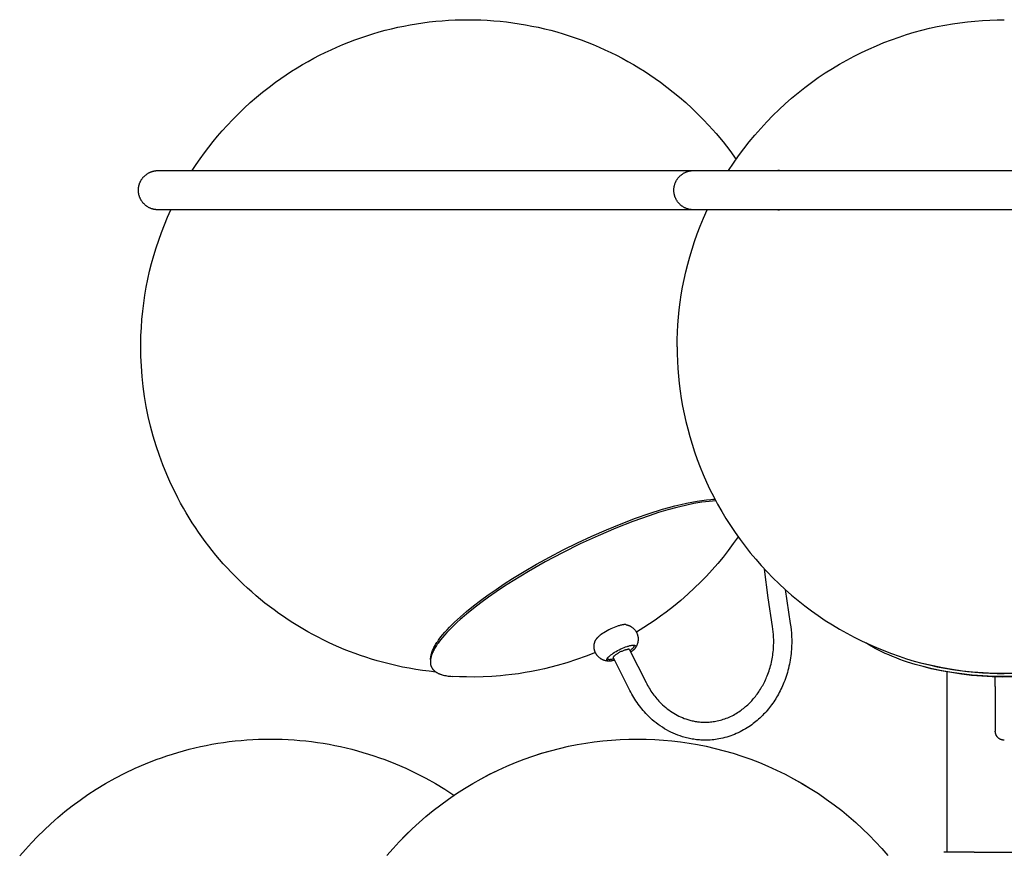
# Model space of a CAD drawing. Header units: millimetres. Extents: x -325 to 325, y -993 to 295.
# Tile 3 of 10: x -301 to 0, y -741 to -486. Entities that reach past the tile are written whole.
import ezdxf

# ---------------------------------------------------------------- set-up
doc = ezdxf.new("R2010")
doc.units = ezdxf.units.MM
doc.layers.add('Make2D$Visible$Curves', color=7, linetype='Continuous', true_color=0x000000)

msp = doc.modelspace()

# ---------------------------------------------------------------- linework, layer by layer
at = {"layer": 'Make2D$Visible$Curves', "color": 18, "lineweight": -3, "true_color": 0x000000}
for points in [[(-248.2, -532.29), (-247.01, -530.47), (-245.77, -528.67), (-244.5, -526.9), (-243.18, -525.15), (-241.83, -523.44), (-240.45, -521.75), (-239.02, -520.09), (-237.56, -518.47), (-235.85, -516.66), (-234.11, -514.9), (-232.32, -513.18), (-230.49, -511.5), (-228.61, -509.87), (-226.7, -508.29), (-224.75, -506.76), (-222.76, -505.27), (-221.14, -504.12), (-219.51, -503.01), (-217.86, -501.93), (-216.19, -500.88), (-214.5, -499.87), (-212.79, -498.89), (-211.06, -497.95), (-209.32, -497.04), (-207.56, -496.16), (-205.79, -495.32), (-204, -494.52), (-202.2, -493.75), (-200.38, -493.02), (-198.55, -492.33), (-196.71, -491.67), (-194.86, -491.05), (-192.99, -490.46), (-191.11, -489.91), (-189.22, -489.39), (-187.32, -488.92), (-185.41, -488.48), (-183.5, -488.08), (-181.57, -487.71), (-179.64, -487.39), (-177.69, -487.1), (-175.75, -486.85), (-173.79, -486.63), (-171.83, -486.46), (-169.86, -486.32), (-167.89, -486.22), (-165.92, -486.17), (-163.94, -486.15), (-161.96, -486.17), (-159.99, -486.22), (-158.02, -486.32), (-156.05, -486.46), (-154.09, -486.63), (-152.13, -486.85), (-150.19, -487.1), (-148.24, -487.39), (-146.31, -487.71), (-144.38, -488.08), (-142.47, -488.48), (-140.56, -488.92), (-138.66, -489.39), (-136.77, -489.91), (-134.89, -490.46), (-133.02, -491.05), (-131.17, -491.67), (-129.33, -492.33), (-127.5, -493.02), (-125.68, -493.75), (-123.88, -494.52), (-122.09, -495.32), (-120.32, -496.16), (-118.56, -497.04), (-116.82, -497.95), (-115.09, -498.89), (-113.38, -499.87), (-111.69, -500.88), (-110.02, -501.93), (-108.37, -503.01), (-106.74, -504.12), (-105.12, -505.27), (-103.13, -506.76), (-101.18, -508.29), (-99.27, -509.87), (-97.39, -511.5), (-95.56, -513.18), (-93.77, -514.9), (-92.03, -516.66), (-90.32, -518.47), (-88.1, -520.96), (-85.97, -523.53), (-83.93, -526.17), (-81.97, -528.87)], [(-84.26, -532.29), (-82.78, -530.04), (-81.24, -527.83), (-79.63, -525.66), (-77.96, -523.52), (-76.24, -521.43), (-74.45, -519.38), (-72.61, -517.38), (-70.71, -515.44), (-68.86, -513.63), (-66.96, -511.87), (-65.01, -510.16), (-63.03, -508.51), (-61.01, -506.91), (-58.95, -505.37), (-56.85, -503.88), (-54.72, -502.45), (-52.56, -501.07), (-50.38, -499.76), (-48.16, -498.51), (-45.93, -497.32), (-43.67, -496.19), (-41.4, -495.12), (-39.11, -494.11), (-36.81, -493.17), (-34.5, -492.28), (-32.18, -491.46), (-29.85, -490.7), (-27.52, -490.01), (-25.18, -489.37), (-22.85, -488.79), (-20.52, -488.27), (-18.2, -487.82), (-15.88, -487.41), (-13.57, -487.07), (-11.27, -486.78), (-8.99, -486.55), (-6.71, -486.37), (-4.46, -486.25), (-2.22, -486.17), (0, -486.15)], [(-264.67, -538.29), (-264.67, -538.16), (-264.67, -538.03), (-264.66, -537.9), (-264.65, -537.77), (-264.64, -537.64), (-264.62, -537.51), (-264.6, -537.38), (-264.58, -537.24), (-264.56, -537.11), (-264.53, -536.98), (-264.5, -536.84), (-264.46, -536.71), (-264.42, -536.57), (-264.38, -536.44), (-264.34, -536.31), (-264.29, -536.17), (-264.24, -536.04), (-264.18, -535.91), (-264.12, -535.78), (-264.06, -535.65), (-264, -535.52), (-263.93, -535.39), (-263.86, -535.27), (-263.78, -535.14), (-263.7, -535.02), (-263.62, -534.9), (-263.54, -534.78), (-263.45, -534.66), (-263.36, -534.54), (-263.27, -534.43), (-263.17, -534.32), (-263.07, -534.21), (-262.96, -534.09), (-262.84, -533.98), (-262.72, -533.86), (-262.6, -533.75), (-262.48, -533.65), (-262.35, -533.55), (-262.22, -533.45), (-262.09, -533.36), (-261.95, -533.27), (-261.82, -533.18), (-261.68, -533.1), (-261.54, -533.02), (-261.4, -532.95), (-261.26, -532.88), (-261.11, -532.81), (-260.97, -532.75), (-260.83, -532.69), (-260.68, -532.64), (-260.53, -532.59), (-260.39, -532.54), (-260.24, -532.5), (-260.1, -532.46), (-259.95, -532.43), (-259.81, -532.4), (-259.66, -532.37), (-259.52, -532.35), (-259.38, -532.33), (-259.23, -532.32), (-259.09, -532.31), (-258.95, -532.3), (-258.81, -532.29), (-258.67, -532.29)], [(-258.67, -532.29), (-211.17, -532.29), (-160.02, -532.29), (-116.17, -532.29)], [(-116.17, -532.29), (-95, -532.29)], [(-101, -538.29), (-101, -538.16), (-101, -538.03), (-100.99, -537.9), (-100.98, -537.77), (-100.97, -537.64), (-100.95, -537.51), (-100.93, -537.38), (-100.91, -537.24), (-100.89, -537.11), (-100.86, -536.98), (-100.82, -536.84), (-100.79, -536.71), (-100.75, -536.57), (-100.71, -536.44), (-100.66, -536.31), (-100.62, -536.17), (-100.56, -536.04), (-100.51, -535.91), (-100.45, -535.78), (-100.39, -535.65), (-100.32, -535.52), (-100.26, -535.39), (-100.18, -535.27), (-100.11, -535.14), (-100.03, -535.02), (-99.95, -534.9), (-99.86, -534.78), (-99.78, -534.66), (-99.69, -534.54), (-99.59, -534.43), (-99.5, -534.32), (-99.4, -534.21), (-99.29, -534.09), (-99.17, -533.98), (-99.05, -533.86), (-98.93, -533.75), (-98.8, -533.65), (-98.68, -533.55), (-98.55, -533.45), (-98.41, -533.36), (-98.28, -533.27), (-98.14, -533.18), (-98.01, -533.1), (-97.87, -533.02), (-97.73, -532.95), (-97.58, -532.88), (-97.44, -532.81), (-97.3, -532.75), (-97.15, -532.69), (-97.01, -532.64), (-96.86, -532.59), (-96.72, -532.54), (-96.57, -532.5), (-96.43, -532.46), (-96.28, -532.43), (-96.14, -532.4), (-95.99, -532.37), (-95.85, -532.35), (-95.7, -532.33), (-95.56, -532.32), (-95.42, -532.31), (-95.28, -532.3), (-95.14, -532.29), (-95, -532.29)], [(-95, -532.29), (-47.5, -532.29), (3.65, -532.29), (47.5, -532.29), (53.42, -532.29), (95, -532.29)], [(-69.94, -532.29), (-69.79, -532.29), (-69.64, -532.3), (-69.49, -532.31), (-69.27, -532.32)], [(-68.68, -532.29), (-68.83, -532.29), (-68.97, -532.3), (-69.12, -532.31), (-69.27, -532.32)], [(-258.67, -544.29), (-258.81, -544.29), (-258.95, -544.29), (-259.09, -544.28), (-259.23, -544.27), (-259.38, -544.25), (-259.52, -544.23), (-259.66, -544.21), (-259.81, -544.18), (-259.95, -544.16), (-260.1, -544.12), (-260.24, -544.08), (-260.39, -544.04), (-260.53, -544), (-260.68, -543.95), (-260.83, -543.89), (-260.97, -543.84), (-261.11, -543.77), (-261.26, -543.71), (-261.4, -543.64), (-261.54, -543.56), (-261.68, -543.49), (-261.82, -543.4), (-261.95, -543.32), (-262.09, -543.23), (-262.22, -543.13), (-262.35, -543.04), (-262.48, -542.94), (-262.6, -542.83), (-262.72, -542.72), (-262.84, -542.61), (-262.96, -542.49), (-263.07, -542.38), (-263.17, -542.27), (-263.27, -542.16), (-263.36, -542.04), (-263.45, -541.93), (-263.54, -541.81), (-263.62, -541.69), (-263.7, -541.57), (-263.78, -541.44), (-263.86, -541.32), (-263.93, -541.19), (-264, -541.07), (-264.06, -540.94), (-264.12, -540.81), (-264.18, -540.68), (-264.24, -540.54), (-264.29, -540.41), (-264.34, -540.28), (-264.38, -540.15), (-264.42, -540.01), (-264.46, -539.88), (-264.5, -539.74), (-264.53, -539.61), (-264.56, -539.48), (-264.58, -539.34), (-264.6, -539.21), (-264.62, -539.08), (-264.64, -538.94), (-264.65, -538.81), (-264.66, -538.68), (-264.67, -538.55), (-264.67, -538.42), (-264.67, -538.29)], [(-95, -544.29), (-95.14, -544.29), (-95.28, -544.29), (-95.42, -544.28), (-95.56, -544.27), (-95.7, -544.25), (-95.85, -544.23), (-95.99, -544.21), (-96.14, -544.18), (-96.28, -544.15), (-96.43, -544.12), (-96.57, -544.08), (-96.72, -544.04), (-96.86, -544), (-97.01, -543.95), (-97.15, -543.89), (-97.3, -543.84), (-97.44, -543.77), (-97.59, -543.71), (-97.73, -543.64), (-97.87, -543.56), (-98.01, -543.49), (-98.14, -543.4), (-98.28, -543.32), (-98.42, -543.23), (-98.55, -543.13), (-98.68, -543.04), (-98.8, -542.94), (-98.93, -542.83), (-99.05, -542.72), (-99.17, -542.61), (-99.29, -542.49), (-99.4, -542.38), (-99.5, -542.27), (-99.59, -542.16), (-99.69, -542.04), (-99.78, -541.93), (-99.87, -541.81), (-99.95, -541.69), (-100.03, -541.57), (-100.11, -541.44), (-100.18, -541.32), (-100.26, -541.19), (-100.32, -541.07), (-100.39, -540.94), (-100.45, -540.81), (-100.51, -540.68), (-100.56, -540.54), (-100.62, -540.41), (-100.66, -540.28), (-100.71, -540.15), (-100.75, -540.01), (-100.79, -539.88), (-100.82, -539.74), (-100.86, -539.61), (-100.89, -539.48), (-100.91, -539.34), (-100.93, -539.21), (-100.95, -539.08), (-100.97, -538.94), (-100.98, -538.81), (-100.99, -538.68), (-101, -538.55), (-101, -538.42), (-101, -538.29)], [(-253.38, -630.87), (-254.73, -628.06), (-256, -625.21), (-257.17, -622.33), (-258.24, -619.41), (-259.23, -616.47), (-260.13, -613.5), (-260.93, -610.51), (-261.64, -607.49), (-262.25, -604.46), (-262.77, -601.4), (-263.19, -598.33), (-263.53, -595.25), (-263.76, -592.15), (-263.9, -589.04), (-263.94, -585.93), (-263.88, -582.81), (-263.77, -580.32), (-263.59, -577.83), (-263.35, -575.34), (-263.05, -572.87), (-262.69, -570.41), (-262.27, -567.95), (-261.79, -565.51), (-261.24, -563.09), (-260.64, -560.67), (-259.98, -558.28), (-259.26, -555.9), (-258.47, -553.54), (-257.63, -551.19), (-256.73, -548.87), (-255.78, -546.57), (-254.76, -544.29)], [(-116.17, -544.29), (-258.67, -544.29), (-258.67, -544.29), (-258.67, -544.29), (-258.67, -544.29)], [(-95, -544.29), (-116.17, -544.29)], [(-100, -586.15), (-99.98, -583.93), (-99.9, -581.69), (-99.77, -579.43), (-99.6, -577.16), (-99.36, -574.87), (-99.08, -572.58), (-98.73, -570.27), (-98.33, -567.95), (-97.87, -565.63), (-97.35, -563.3), (-96.78, -560.96), (-96.14, -558.63), (-95.44, -556.3), (-94.68, -553.97), (-93.86, -551.65), (-92.98, -549.34), (-91.94, -546.81), (-90.82, -544.29)], [(95, -544.29), (94.99, -544.29), (94.99, -544.29), (94.97, -544.29), (-95, -544.29)], [(-69.26, -544.26), (-69.43, -544.28), (-69.59, -544.29), (-69.76, -544.29), (-69.93, -544.29)], [(-69.26, -544.26), (-69.12, -544.28), (-68.97, -544.29), (-68.83, -544.29), (-68.68, -544.29)], [(-100, -586.15), (-99.98, -588.37), (-99.9, -590.6), (-99.77, -592.86), (-99.6, -595.13), (-99.36, -597.42), (-99.08, -599.72), (-98.73, -602.02), (-98.33, -604.34), (-97.87, -606.67), (-97.35, -609), (-96.78, -611.33), (-96.14, -613.66), (-95.44, -615.99), (-94.68, -618.32), (-93.86, -620.64), (-92.98, -622.96), (-92.03, -625.26), (-91.03, -627.55), (-89.96, -629.82), (-88.83, -632.08), (-87.64, -634.31), (-86.38, -636.52), (-85.07, -638.71), (-83.7, -640.87), (-82.27, -643), (-80.78, -645.09), (-79.24, -647.15), (-77.64, -649.18), (-75.98, -651.16), (-74.28, -653.1), (-72.52, -655), (-70.71, -656.86), (-68.86, -658.66), (-66.96, -660.42), (-65.01, -662.13), (-63.03, -663.78), (-61.01, -665.38), (-58.95, -666.93), (-56.85, -668.41), (-54.72, -669.85), (-52.56, -671.22), (-50.38, -672.53), (-48.16, -673.78), (-45.93, -674.97), (-43.67, -676.1), (-41.4, -677.17), (-39.11, -678.18), (-36.81, -679.12), (-34.5, -680.01), (-32.18, -680.83), (-29.85, -681.59), (-27.52, -682.29), (-25.18, -682.92), (-22.85, -683.5), (-20.52, -684.02), (-18.2, -684.48), (-15.88, -684.88), (-13.57, -685.22), (-11.27, -685.51), (-8.99, -685.74), (-6.71, -685.92), (-4.46, -686.05), (-2.22, -686.12), (0, -686.15)], [(-173.72, -685.67), (-175.78, -685.44), (-177.84, -685.18), (-179.89, -684.87), (-181.93, -684.51), (-183.97, -684.12), (-186, -683.68), (-188.02, -683.2), (-190.03, -682.68), (-191.74, -682.21), (-193.43, -681.7), (-195.12, -681.16), (-196.79, -680.6), (-198.45, -680), (-200.11, -679.38), (-201.75, -678.72), (-203.38, -678.04), (-204.99, -677.33), (-206.6, -676.59), (-208.19, -675.82), (-209.77, -675.03), (-211.33, -674.2), (-212.88, -673.35), (-214.41, -672.47), (-215.93, -671.57), (-217.43, -670.64), (-218.9, -669.69), (-220.36, -668.71), (-221.8, -667.71), (-223.22, -666.68), (-224.62, -665.63), (-226.01, -664.55), (-227.37, -663.45), (-228.72, -662.33), (-230.04, -661.18), (-231.35, -660.01), (-232.63, -658.82), (-233.89, -657.6), (-235.14, -656.37), (-236.36, -655.11), (-237.56, -653.82), (-238.73, -652.52), (-239.88, -651.21), (-241.01, -649.87), (-242.11, -648.51), (-243.19, -647.13), (-244.24, -645.74), (-245.27, -644.33), (-246.28, -642.9), (-247.25, -641.45), (-248.21, -639.99), (-249.14, -638.51), (-250.04, -637.01), (-250.91, -635.5), (-251.76, -633.97), (-252.59, -632.43), (-253.38, -630.87)], [(-150.28, -657.06), (-146.76, -654.9), (-142.99, -652.7), (-139, -650.49), (-134.82, -648.3), (-130.49, -646.15), (-126.07, -644.09), (-121.61, -642.12), (-117.16, -640.3), (-112.78, -638.64), (-108.54, -637.16), (-104.48, -635.89), (-102.54, -635.34), (-100.67, -634.84), (-98.86, -634.39), (-97.13, -634.01), (-95.47, -633.67), (-93.9, -633.4), (-92.41, -633.17), (-91, -633), (-89.68, -632.88), (-89.05, -632.84), (-88.44, -632.81)], [(-88.19, -633.29), (-89.2, -633.36), (-90.26, -633.46), (-91.36, -633.59), (-92.5, -633.75), (-93.68, -633.94), (-94.89, -634.16), (-97.43, -634.68), (-100.08, -635.33), (-102.83, -636.07), (-105.66, -636.91), (-108.54, -637.85), (-113.51, -639.61), (-118.74, -641.65), (-124.14, -643.96), (-129.6, -646.48), (-135.04, -649.17), (-140.33, -651.99), (-145.4, -654.87), (-150.15, -657.76)], [(-81.36, -644.29), (-82.84, -646.39), (-84.38, -648.45), (-85.96, -650.48), (-87.6, -652.46), (-89.29, -654.39), (-91.03, -656.29), (-92.82, -658.13), (-94.66, -659.94), (-96.76, -661.88), (-98.91, -663.76), (-101.11, -665.58), (-103.37, -667.33), (-105.05, -668.57), (-106.75, -669.77), (-108.48, -670.94), (-110.23, -672.07)], [(-70.86, -671.72), (-72.19, -662.97), (-73.28, -654.19)], [(-150.15, -657.76), (-152.74, -659.42), (-155.27, -661.11), (-157.71, -662.81), (-160.05, -664.53), (-162.28, -666.24), (-164.37, -667.93), (-166.3, -669.6), (-167.21, -670.42), (-168.08, -671.23), (-168.9, -672.03), (-169.67, -672.81), (-170.4, -673.58), (-171.08, -674.34), (-171.71, -675.08), (-172.29, -675.8), (-172.83, -676.5), (-173.08, -676.84), (-173.31, -677.18), (-173.53, -677.51), (-173.74, -677.84), (-173.94, -678.17), (-174.13, -678.48), (-174.3, -678.79), (-174.46, -679.1), (-174.61, -679.4), (-174.74, -679.7), (-174.86, -679.98), (-174.97, -680.27), (-175.07, -680.54), (-175.16, -680.82), (-175.2, -680.95), (-175.23, -681.08), (-175.27, -681.21), (-175.3, -681.34), (-175.32, -681.47), (-175.35, -681.59), (-175.37, -681.72), (-175.39, -681.84)], [(-175.26, -680.9), (-175.24, -680.77), (-175.22, -680.65), (-175.2, -680.53), (-175.17, -680.4), (-175.14, -680.27), (-175.11, -680.14), (-175.07, -680.01), (-175.03, -679.88), (-174.95, -679.61), (-174.85, -679.34), (-174.74, -679.06), (-174.62, -678.77), (-174.49, -678.48), (-174.34, -678.18), (-174.18, -677.88), (-174.01, -677.57), (-173.83, -677.26), (-173.63, -676.94), (-173.42, -676.61), (-173.2, -676.28), (-172.97, -675.95), (-172.73, -675.61), (-172.2, -674.91), (-171.62, -674.2), (-171, -673.47), (-170.32, -672.72), (-169.6, -671.96), (-168.83, -671.18), (-168.02, -670.39), (-167.17, -669.59), (-166.27, -668.78), (-164.35, -667.13), (-162.28, -665.45), (-160.08, -663.76), (-157.76, -662.06), (-155.34, -660.37), (-152.84, -658.7), (-150.28, -657.06)], [(-66.98, -660.4), (-65.44, -670.83)], [(-65.44, -670.83), (-65.29, -671.81), (-65.17, -672.79), (-65.08, -673.78), (-65.02, -674.77), (-64.99, -675.76), (-64.99, -676.75), (-65.01, -677.74), (-65.07, -678.74), (-65.12, -679.39), (-65.18, -680.04), (-65.26, -680.69), (-65.35, -681.34), (-65.45, -681.98), (-65.56, -682.62), (-65.69, -683.26), (-65.82, -683.9), (-65.97, -684.53), (-66.13, -685.16), (-66.31, -685.78), (-66.49, -686.4), (-66.69, -687.01), (-66.9, -687.63), (-67.12, -688.23), (-67.35, -688.83), (-67.57, -689.36), (-67.79, -689.88), (-68.02, -690.4), (-68.26, -690.91), (-68.51, -691.41), (-68.77, -691.91), (-69.04, -692.4), (-69.31, -692.89), (-69.59, -693.37), (-69.88, -693.84), (-70.18, -694.31), (-70.48, -694.77), (-70.8, -695.22), (-71.12, -695.67), (-71.44, -696.11), (-71.78, -696.54), (-72.12, -696.96), (-72.47, -697.38), (-72.83, -697.79), (-73.19, -698.19), (-73.56, -698.59), (-73.94, -698.97), (-74.32, -699.35), (-74.71, -699.72), (-75.11, -700.08), (-75.51, -700.44), (-75.92, -700.78), (-76.34, -701.12), (-76.76, -701.44), (-77.19, -701.76), (-77.63, -702.07), (-78.07, -702.37), (-78.6, -702.72), (-79.13, -703.05), (-79.68, -703.36), (-80.23, -703.66), (-80.78, -703.95), (-81.34, -704.22), (-81.91, -704.48), (-82.48, -704.72), (-83.06, -704.95), (-83.64, -705.16), (-84.23, -705.36), (-84.82, -705.54), (-85.41, -705.71), (-86.01, -705.86), (-86.61, -706), (-87.22, -706.12), (-87.74, -706.21), (-88.27, -706.28), (-88.8, -706.35), (-89.33, -706.41), (-89.86, -706.45), (-90.39, -706.48), (-90.92, -706.5), (-91.45, -706.5)], [(-122.82, -673.91), (-123.18, -674.16), (-123.53, -674.41), (-123.7, -674.54), (-123.86, -674.67), (-124.01, -674.8), (-124.16, -674.93), (-124.29, -675.06), (-124.42, -675.19), (-124.48, -675.25), (-124.54, -675.31), (-124.59, -675.37), (-124.64, -675.43), (-124.69, -675.49), (-124.73, -675.55), (-124.78, -675.61), (-124.81, -675.66), (-124.85, -675.72), (-124.87, -675.74), (-124.88, -675.77), (-124.9, -675.8), (-124.91, -675.82), (-124.92, -675.85), (-124.94, -675.87)], [(-115.56, -671.19), (-115.59, -671.18), (-115.62, -671.18), (-115.65, -671.17), (-115.68, -671.17), (-115.71, -671.16), (-115.74, -671.16), (-115.8, -671.16), (-115.87, -671.15), (-115.95, -671.15), (-116.02, -671.15), (-116.1, -671.16), (-116.18, -671.16), (-116.27, -671.17), (-116.36, -671.18), (-116.45, -671.19), (-116.64, -671.22), (-116.84, -671.26), (-117.05, -671.3), (-117.27, -671.35), (-117.5, -671.41), (-117.74, -671.48), (-117.98, -671.56), (-118.22, -671.64), (-118.72, -671.81), (-119.23, -672.01), (-119.76, -672.24), (-120.3, -672.49), (-120.84, -672.75), (-121.37, -673.03), (-121.88, -673.32), (-122.37, -673.62), (-122.82, -673.91)], [(-115.56, -671.19), (-115.44, -671.21), (-115.31, -671.24), (-115.19, -671.28), (-115.07, -671.31), (-114.95, -671.35), (-114.83, -671.4), (-114.71, -671.44), (-114.6, -671.49), (-114.48, -671.55), (-114.37, -671.6), (-114.25, -671.66), (-114.14, -671.73), (-114.03, -671.79), (-113.92, -671.86), (-113.81, -671.94), (-113.71, -672.01), (-113.59, -672.11), (-113.47, -672.21), (-113.35, -672.31), (-113.24, -672.41), (-113.14, -672.52), (-113.03, -672.64), (-112.93, -672.75), (-112.84, -672.87), (-112.75, -673), (-112.66, -673.12), (-112.58, -673.25), (-112.5, -673.38), (-112.43, -673.52), (-112.36, -673.65), (-112.3, -673.8), (-112.24, -673.94), (-112.2, -674.04), (-112.16, -674.13), (-112.13, -674.23), (-112.1, -674.33), (-112.07, -674.44), (-112.05, -674.54), (-112.02, -674.66), (-112, -674.77), (-111.98, -674.89), (-111.96, -675), (-111.95, -675.11), (-111.94, -675.23), (-111.93, -675.34), (-111.93, -675.46), (-111.92, -675.57), (-111.93, -675.69), (-111.93, -675.8), (-111.94, -675.92), (-111.95, -676.03), (-111.96, -676.15), (-111.98, -676.26), (-111.99, -676.37), (-112.02, -676.53), (-112.06, -676.68), (-112.1, -676.82), (-112.14, -676.97), (-112.19, -677.11), (-112.24, -677.26), (-112.3, -677.4), (-112.36, -677.54), (-112.42, -677.65), (-112.47, -677.76), (-112.53, -677.87), (-112.59, -677.98), (-112.66, -678.08), (-112.72, -678.19), (-112.79, -678.29), (-112.86, -678.39)], [(-110.23, -672.07), (-112.47, -673.44)], [(-91.45, -701), (-91.04, -701), (-90.63, -700.98), (-90.22, -700.96), (-89.81, -700.93), (-89.4, -700.88), (-89, -700.83), (-88.59, -700.77), (-88.18, -700.7), (-87.72, -700.61), (-87.26, -700.5), (-86.8, -700.39), (-86.34, -700.26), (-85.89, -700.12), (-85.44, -699.97), (-84.99, -699.8), (-84.55, -699.63), (-84.1, -699.44), (-83.67, -699.24), (-83.23, -699.03), (-82.8, -698.8), (-82.37, -698.57), (-81.95, -698.32), (-81.53, -698.07), (-81.12, -697.8), (-80.77, -697.56), (-80.42, -697.31), (-80.08, -697.06), (-79.74, -696.8), (-79.41, -696.53), (-79.08, -696.25), (-78.76, -695.97), (-78.44, -695.68), (-78.13, -695.38), (-77.82, -695.08), (-77.52, -694.76), (-77.22, -694.45), (-76.92, -694.12), (-76.64, -693.79), (-76.35, -693.45), (-76.08, -693.11), (-75.81, -692.76), (-75.54, -692.4), (-75.28, -692.04), (-75.03, -691.67), (-74.78, -691.29), (-74.54, -690.91), (-74.3, -690.53), (-74.07, -690.13), (-73.85, -689.73), (-73.63, -689.33), (-73.42, -688.92), (-73.21, -688.51), (-73.01, -688.09), (-72.82, -687.66), (-72.64, -687.23), (-72.46, -686.8), (-72.27, -686.3), (-72.08, -685.79), (-71.91, -685.28), (-71.75, -684.77), (-71.59, -684.25), (-71.45, -683.73), (-71.31, -683.21), (-71.19, -682.68), (-71.07, -682.15), (-70.97, -681.61), (-70.87, -681.08), (-70.79, -680.54), (-70.71, -680), (-70.65, -679.45), (-70.6, -678.91), (-70.55, -678.36), (-70.51, -677.52), (-70.49, -676.69), (-70.49, -675.86), (-70.52, -675.02), (-70.57, -674.19), (-70.64, -673.37), (-70.74, -672.54), (-70.86, -671.72)], [(-120.79, -682.35), (-120.92, -682.35), (-121.05, -682.34), (-121.17, -682.33), (-121.3, -682.32), (-121.43, -682.3), (-121.56, -682.28), (-121.68, -682.26), (-121.81, -682.24), (-121.94, -682.21), (-122.06, -682.17), (-122.19, -682.14), (-122.31, -682.1), (-122.44, -682.05), (-122.56, -682.01), (-122.68, -681.95), (-122.8, -681.9), (-122.92, -681.84), (-123.06, -681.77), (-123.2, -681.69), (-123.33, -681.61), (-123.46, -681.52), (-123.58, -681.43), (-123.7, -681.34), (-123.82, -681.24), (-123.94, -681.14), (-124.05, -681.03), (-124.16, -680.92), (-124.26, -680.81), (-124.37, -680.69), (-124.41, -680.63), (-124.46, -680.57), (-124.51, -680.51), (-124.56, -680.44), (-124.6, -680.38), (-124.64, -680.32), (-124.69, -680.25), (-124.73, -680.18), (-124.77, -680.11), (-124.82, -680.03), (-124.86, -679.95), (-124.9, -679.88), (-124.94, -679.8), (-124.98, -679.72), (-125.01, -679.64), (-125.05, -679.56), (-125.08, -679.48), (-125.11, -679.39), (-125.14, -679.31), (-125.17, -679.23), (-125.2, -679.14), (-125.22, -679.06), (-125.24, -678.98), (-125.26, -678.89), (-125.29, -678.76), (-125.32, -678.63), (-125.34, -678.5), (-125.36, -678.37), (-125.37, -678.24), (-125.38, -678.11), (-125.38, -677.98), (-125.39, -677.85), (-125.38, -677.72), (-125.38, -677.59), (-125.37, -677.46), (-125.36, -677.33), (-125.34, -677.21), (-125.32, -677.08), (-125.3, -676.95), (-125.27, -676.83), (-125.24, -676.71), (-125.2, -676.58), (-125.17, -676.46), (-125.13, -676.34), (-125.08, -676.22), (-125.04, -676.1), (-124.99, -675.99), (-124.94, -675.87)], [(-24.83, -684.01), (-27.26, -683.34), (-29.64, -682.59), (-30.81, -682.2), (-31.97, -681.78), (-33.1, -681.35), (-34.22, -680.9), (-35.32, -680.43), (-36.4, -679.95), (-37.46, -679.45), (-38.49, -678.94), (-39.49, -678.41), (-40.47, -677.87), (-41.42, -677.31), (-42.34, -676.74)], [(-124.99, -679.7), (-127.85, -680.83), (-130.75, -681.87), (-133.68, -682.82), (-136.64, -683.68), (-138.59, -684.2), (-140.56, -684.67), (-142.53, -685.1), (-144.51, -685.49), (-146.5, -685.85), (-148.5, -686.16), (-150.5, -686.43), (-152.51, -686.66), (-154, -686.8), (-156.63, -687), (-159.26, -687.12), (-161.8, -687.18), (-164.34, -687.17), (-166.53, -687.11), (-168.72, -687)], [(-121.46, -681.73), (-121.45, -681.71), (-121.44, -681.69), (-121.43, -681.67), (-121.42, -681.65), (-121.41, -681.62), (-121.4, -681.6), (-121.39, -681.58), (-121.37, -681.56), (-121.34, -681.51), (-121.31, -681.46), (-121.28, -681.41), (-121.24, -681.36), (-121.2, -681.3), (-121.15, -681.25), (-121.1, -681.19), (-121.05, -681.14), (-121, -681.08), (-120.94, -681.02), (-120.82, -680.9), (-120.69, -680.78), (-120.55, -680.66), (-120.4, -680.53), (-120.24, -680.41), (-120.07, -680.28), (-119.9, -680.15), (-119.53, -679.9)], [(-119.53, -679.9), (-119.12, -679.63), (-118.67, -679.36), (-118.2, -679.1), (-117.71, -678.84), (-117.21, -678.6), (-116.72, -678.37), (-116.23, -678.17), (-115.77, -677.99), (-115.31, -677.83), (-115.09, -677.76), (-114.88, -677.7), (-114.66, -677.64), (-114.46, -677.59), (-114.26, -677.54), (-114.07, -677.51), (-113.89, -677.48), (-113.81, -677.46), (-113.72, -677.45), (-113.64, -677.45), (-113.57, -677.44), (-113.49, -677.44), (-113.42, -677.43), (-113.35, -677.43), (-113.29, -677.44), (-113.22, -677.44), (-113.19, -677.44), (-113.16, -677.44), (-113.14, -677.45), (-113.11, -677.45), (-113.08, -677.46), (-113.06, -677.46), (-113.03, -677.47), (-113.01, -677.47), (-112.98, -677.48), (-112.96, -677.48)], [(-119.45, -681.28), (-119.45, -681.28), (-119.45, -681.27), (-119.45, -681.27), (-119.45, -681.27), (-119.45, -681.27), (-119.46, -681.26), (-119.46, -681.26), (-119.46, -681.26), (-119.46, -681.25), (-119.46, -681.25), (-119.46, -681.25), (-119.46, -681.24), (-119.46, -681.24), (-119.46, -681.24), (-119.46, -681.23), (-119.46, -681.23), (-119.46, -681.23), (-119.46, -681.22), (-119.47, -681.22), (-119.47, -681.21), (-119.47, -681.21), (-119.47, -681.2), (-119.47, -681.19), (-119.47, -681.18), (-119.47, -681.18), (-119.46, -681.17), (-119.46, -681.16), (-119.46, -681.15), (-119.46, -681.14), (-119.46, -681.13), (-119.46, -681.13), (-119.45, -681.12), (-119.45, -681.11), (-119.45, -681.1), (-119.45, -681.09), (-119.44, -681.08), (-119.44, -681.07), (-119.44, -681.06), (-119.43, -681.05), (-119.43, -681.04), (-119.42, -681.02), (-119.41, -681), (-119.39, -680.98), (-119.38, -680.96), (-119.37, -680.93), (-119.35, -680.91), (-119.33, -680.89), (-119.32, -680.86), (-119.3, -680.84), (-119.28, -680.82), (-119.26, -680.79), (-119.21, -680.74), (-119.16, -680.69), (-119.11, -680.63), (-119.05, -680.58), (-118.99, -680.52), (-118.92, -680.47), (-118.85, -680.41), (-118.71, -680.29), (-118.55, -680.18), (-118.38, -680.06), (-118.21, -679.95), (-118.03, -679.84), (-117.85, -679.73), (-117.67, -679.63), (-117.47, -679.53), (-117.27, -679.42), (-117.06, -679.32), (-116.85, -679.23), (-116.64, -679.14), (-116.43, -679.05), (-116.22, -678.97), (-116.02, -678.9), (-115.83, -678.84), (-115.64, -678.79), (-115.56, -678.77), (-115.47, -678.75), (-115.39, -678.73), (-115.31, -678.72), (-115.24, -678.7), (-115.17, -678.69), (-115.1, -678.69), (-115.04, -678.68), (-114.98, -678.68), (-114.95, -678.68), (-114.93, -678.68)], [(-114.53, -678.82), (-114.53, -678.82), (-114.53, -678.81), (-114.54, -678.81), (-114.54, -678.8), (-114.54, -678.8), (-114.54, -678.8), (-114.55, -678.79), (-114.55, -678.79), (-114.55, -678.78), (-114.56, -678.78), (-114.56, -678.78), (-114.56, -678.77), (-114.57, -678.77), (-114.57, -678.77), (-114.58, -678.76), (-114.58, -678.76), (-114.58, -678.75), (-114.59, -678.75), (-114.59, -678.75), (-114.6, -678.75), (-114.6, -678.74), (-114.61, -678.74), (-114.61, -678.74), (-114.62, -678.73), (-114.62, -678.73), (-114.63, -678.73), (-114.63, -678.73), (-114.64, -678.72), (-114.65, -678.72), (-114.65, -678.72), (-114.66, -678.71), (-114.68, -678.71), (-114.69, -678.7), (-114.7, -678.7), (-114.72, -678.7), (-114.73, -678.69), (-114.75, -678.69), (-114.76, -678.69), (-114.78, -678.69), (-114.8, -678.68), (-114.81, -678.68), (-114.83, -678.68), (-114.85, -678.68), (-114.89, -678.68), (-114.93, -678.68)], [(-114.53, -678.82), (-109.52, -688.83)], [(-113.22, -677.52), (-113.22, -677.53), (-113.22, -677.53), (-113.21, -677.54), (-113.21, -677.55), (-113.21, -677.55), (-113.21, -677.56), (-113.2, -677.57), (-113.2, -677.58), (-113.2, -677.58), (-113.2, -677.59), (-113.2, -677.6), (-113.19, -677.61), (-113.19, -677.62), (-113.19, -677.62), (-113.19, -677.63), (-113.19, -677.64), (-113.19, -677.65), (-113.19, -677.66), (-113.19, -677.67), (-113.19, -677.68), (-113.19, -677.68), (-113.19, -677.69), (-113.19, -677.7), (-113.19, -677.71), (-113.2, -677.72), (-113.2, -677.73), (-113.2, -677.74), (-113.2, -677.75), (-113.2, -677.76), (-113.21, -677.77), (-113.21, -677.79), (-113.22, -677.81), (-113.22, -677.83), (-113.23, -677.85), (-113.24, -677.87), (-113.25, -677.89), (-113.26, -677.92), (-113.27, -677.94), (-113.28, -677.96), (-113.29, -677.99), (-113.31, -678.01), (-113.32, -678.03), (-113.34, -678.06), (-113.37, -678.11), (-113.41, -678.16), (-113.45, -678.21), (-113.49, -678.27), (-113.53, -678.32), (-113.58, -678.38), (-113.64, -678.43), (-113.69, -678.49), (-113.75, -678.55), (-113.81, -678.61), (-113.94, -678.73), (-114.08, -678.85), (-114.23, -678.97), (-114.39, -679.1)], [(-112.86, -678.39), (-112.91, -678.45), (-112.96, -678.52), (-113.02, -678.58), (-113.08, -678.65), (-113.15, -678.72), (-113.22, -678.8), (-113.3, -678.87), (-113.38, -678.94), (-113.55, -679.1), (-113.73, -679.25), (-113.94, -679.41), (-114.15, -679.57)], [(-113.28, -677.44), (-113.28, -677.44), (-113.27, -677.45), (-113.27, -677.45), (-113.27, -677.46), (-113.26, -677.46), (-113.26, -677.47), (-113.25, -677.47), (-113.25, -677.48), (-113.25, -677.48), (-113.24, -677.49), (-113.24, -677.49), (-113.23, -677.5), (-113.23, -677.5), (-113.23, -677.51), (-113.23, -677.51), (-113.22, -677.52)], [(-112.96, -677.48), (-112.94, -677.49), (-112.92, -677.5), (-112.91, -677.5), (-112.89, -677.51), (-112.87, -677.51), (-112.86, -677.52), (-112.84, -677.53), (-112.83, -677.54), (-112.82, -677.54), (-112.8, -677.55), (-112.79, -677.56), (-112.78, -677.57), (-112.77, -677.57), (-112.76, -677.58), (-112.76, -677.58), (-112.75, -677.59), (-112.75, -677.59), (-112.74, -677.6), (-112.74, -677.6), (-112.73, -677.61), (-112.73, -677.61), (-112.72, -677.62), (-112.72, -677.62), (-112.71, -677.63), (-112.71, -677.63), (-112.7, -677.64), (-112.7, -677.64), (-112.69, -677.65), (-112.69, -677.66), (-112.69, -677.66), (-112.68, -677.67), (-112.68, -677.67), (-112.68, -677.68), (-112.67, -677.69), (-112.67, -677.69), (-112.67, -677.7), (-112.66, -677.7), (-112.66, -677.71), (-112.66, -677.72), (-112.66, -677.72), (-112.65, -677.73), (-112.65, -677.74), (-112.65, -677.74), (-112.65, -677.75), (-112.64, -677.76), (-112.64, -677.76), (-112.64, -677.77), (-112.64, -677.78), (-112.64, -677.78), (-112.64, -677.79), (-112.64, -677.8), (-112.64, -677.81), (-112.64, -677.81), (-112.63, -677.82), (-112.63, -677.83), (-112.63, -677.84), (-112.63, -677.84), (-112.63, -677.85), (-112.63, -677.86), (-112.63, -677.87), (-112.64, -677.88), (-112.64, -677.9), (-112.64, -677.91), (-112.64, -677.93), (-112.64, -677.95), (-112.65, -677.96), (-112.65, -677.98), (-112.66, -678), (-112.66, -678.02), (-112.67, -678.03), (-112.68, -678.05), (-112.68, -678.07), (-112.69, -678.09), (-112.7, -678.11), (-112.71, -678.13), (-112.72, -678.14), (-112.73, -678.18), (-112.76, -678.22), (-112.78, -678.26), (-112.81, -678.3), (-112.83, -678.34), (-112.86, -678.39)], [(-175.39, -681.84), (-175.4, -681.98), (-175.42, -682.12), (-175.43, -682.26), (-175.43, -682.39), (-175.43, -682.53), (-175.43, -682.66), (-175.43, -682.79), (-175.42, -682.92), (-175.4, -683.05), (-175.38, -683.17), (-175.36, -683.3), (-175.34, -683.42), (-175.31, -683.54), (-175.27, -683.66), (-175.26, -683.72), (-175.24, -683.78), (-175.22, -683.83), (-175.2, -683.89), (-175.17, -683.95), (-175.15, -684), (-175.13, -684.06), (-175.1, -684.12), (-175.08, -684.17), (-175.05, -684.23), (-175.02, -684.28), (-174.99, -684.33), (-174.96, -684.39), (-174.93, -684.44), (-174.9, -684.49), (-174.87, -684.54), (-174.83, -684.59), (-174.8, -684.64), (-174.76, -684.69), (-174.72, -684.74), (-174.65, -684.84), (-174.57, -684.94), (-174.48, -685.03), (-174.39, -685.12), (-174.3, -685.21), (-174.2, -685.3), (-174.1, -685.38), (-174, -685.47), (-173.89, -685.55), (-173.78, -685.63), (-173.66, -685.71), (-173.54, -685.78), (-173.42, -685.85), (-173.29, -685.92), (-173.16, -685.99), (-173.02, -686.06), (-172.89, -686.12), (-172.74, -686.19), (-172.6, -686.25), (-172.45, -686.3), (-172.29, -686.36), (-172.14, -686.41), (-171.98, -686.46), (-171.81, -686.51), (-171.47, -686.6), (-171.12, -686.69), (-170.75, -686.76), (-170.37, -686.83), (-169.98, -686.88), (-169.57, -686.93), (-169.15, -686.97), (-168.72, -687)], [(-175.39, -681.84), (-175.26, -680.9)], [(-175.3, -681.36), (-175.29, -681.24), (-175.28, -681.13), (-175.27, -681.01), (-175.26, -680.9)], [(-120.79, -682.35), (-120.85, -682.35), (-120.89, -682.35), (-120.94, -682.34), (-120.99, -682.34), (-121.03, -682.33), (-121.08, -682.32), (-121.1, -682.32), (-121.12, -682.32), (-121.14, -682.31), (-121.16, -682.31), (-121.17, -682.3), (-121.19, -682.3), (-121.21, -682.29), (-121.23, -682.28), (-121.24, -682.28), (-121.26, -682.27), (-121.28, -682.26), (-121.29, -682.26), (-121.31, -682.25), (-121.32, -682.24), (-121.33, -682.23), (-121.35, -682.22), (-121.35, -682.22), (-121.36, -682.21), (-121.37, -682.21), (-121.37, -682.2), (-121.38, -682.2), (-121.38, -682.19), (-121.39, -682.19), (-121.39, -682.18), (-121.4, -682.18), (-121.41, -682.17), (-121.41, -682.17), (-121.42, -682.16), (-121.42, -682.16), (-121.42, -682.15), (-121.43, -682.15), (-121.43, -682.14), (-121.44, -682.14), (-121.44, -682.13), (-121.45, -682.13), (-121.45, -682.12), (-121.45, -682.11), (-121.46, -682.11), (-121.46, -682.1), (-121.46, -682.1), (-121.47, -682.09), (-121.47, -682.08), (-121.47, -682.08), (-121.47, -682.07), (-121.48, -682.06), (-121.48, -682.06), (-121.48, -682.05), (-121.48, -682.05), (-121.49, -682.04), (-121.49, -682.03), (-121.49, -682.03), (-121.49, -682.02), (-121.49, -682.01), (-121.49, -682), (-121.49, -682), (-121.5, -681.99), (-121.5, -681.98), (-121.5, -681.98), (-121.5, -681.97), (-121.5, -681.96), (-121.5, -681.95), (-121.5, -681.95), (-121.5, -681.94), (-121.5, -681.93), (-121.5, -681.92), (-121.5, -681.9), (-121.5, -681.88), (-121.49, -681.87), (-121.49, -681.85), (-121.49, -681.84), (-121.48, -681.82), (-121.48, -681.8), (-121.48, -681.79), (-121.47, -681.77), (-121.46, -681.75), (-121.46, -681.73)], [(-121.27, -681.54), (-121.31, -681.46)], [(-121.3, -681.44), (-121.3, -681.45), (-121.3, -681.46), (-121.3, -681.46), (-121.3, -681.47), (-121.3, -681.48), (-121.29, -681.48), (-121.29, -681.49), (-121.29, -681.5), (-121.29, -681.5), (-121.29, -681.51), (-121.28, -681.51), (-121.28, -681.52), (-121.28, -681.53), (-121.28, -681.53), (-121.28, -681.54), (-121.27, -681.54)], [(-121.27, -681.54), (-121.27, -681.55), (-121.27, -681.56), (-121.26, -681.56), (-121.26, -681.57), (-121.25, -681.58), (-121.25, -681.58), (-121.25, -681.59), (-121.24, -681.59), (-121.24, -681.6), (-121.23, -681.61), (-121.23, -681.61), (-121.22, -681.62), (-121.21, -681.62), (-121.21, -681.63), (-121.2, -681.63), (-121.2, -681.64), (-121.19, -681.64), (-121.18, -681.65), (-121.18, -681.65), (-121.17, -681.66), (-121.16, -681.66), (-121.16, -681.67), (-121.15, -681.67), (-121.14, -681.68), (-121.13, -681.68), (-121.13, -681.69), (-121.12, -681.69), (-121.11, -681.7), (-121.1, -681.7), (-121.09, -681.7), (-121.07, -681.71), (-121.05, -681.72), (-121.03, -681.73), (-121.01, -681.73), (-120.99, -681.74), (-120.97, -681.75), (-120.95, -681.75), (-120.92, -681.76), (-120.9, -681.76), (-120.87, -681.76), (-120.85, -681.77), (-120.82, -681.77), (-120.79, -681.77), (-120.76, -681.78), (-120.73, -681.78), (-120.67, -681.78), (-120.61, -681.78), (-120.54, -681.78), (-120.47, -681.78), (-120.39, -681.77), (-120.32, -681.76), (-120.24, -681.75), (-120.15, -681.74), (-120.07, -681.73), (-119.89, -681.7), (-119.71, -681.66), (-119.51, -681.61), (-119.31, -681.56)], [(-119.07, -682.03), (-119.33, -682.11), (-119.58, -682.18), (-119.82, -682.23), (-120.04, -682.28), (-120.15, -682.3), (-120.25, -682.31), (-120.36, -682.33), (-120.45, -682.34), (-120.54, -682.34), (-120.63, -682.35), (-120.71, -682.35), (-120.79, -682.35)], [(-114.44, -691.29), (-119.45, -681.28)], [(-24.58, -683.04), (-21.79, -683.71), (-18.9, -684.31), (-15.91, -684.83), (-12.83, -685.26), (-9.69, -685.6), (-6.49, -685.85), (-3.25, -686), (0, -686.05), (3.25, -686), (6.49, -685.85), (9.68, -685.6), (12.83, -685.26), (15.91, -684.83), (18.9, -684.31), (21.79, -683.71), (24.57, -683.04)], [(24.83, -684.01), (22.08, -684.68), (19.31, -685.28), (16.54, -685.79), (13.74, -686.22), (10.94, -686.58), (8.13, -686.85), (5.31, -687.04), (2.48, -687.15), (-0.64, -687.18), (-3.76, -687.11), (-6.88, -686.94), (-9.99, -686.68), (-13.09, -686.31), (-16.18, -685.85), (-19.25, -685.29), (-22.31, -684.63), (-24.83, -684.01)], [(24.83, -684.01), (22.01, -684.69), (19.09, -685.29), (16.07, -685.82), (12.96, -686.25), (9.78, -686.6), (6.55, -686.84), (3.29, -686.99), (0, -687.04), (-3.29, -686.99), (-6.55, -686.84), (-9.78, -686.6), (-12.96, -686.25), (-16.07, -685.82), (-19.09, -685.29), (-22.02, -684.69), (-24.83, -684.01)], [(-17.5, -740.8), (-17.5, -685.58)], [(-109.52, -688.83), (-109.29, -689.29), (-109.05, -689.74), (-108.8, -690.18), (-108.54, -690.61), (-108.28, -691.04), (-108, -691.47), (-107.72, -691.88), (-107.44, -692.29), (-107.14, -692.69), (-106.84, -693.08), (-106.53, -693.47), (-106.21, -693.84), (-105.89, -694.21), (-105.56, -694.57), (-105.22, -694.93), (-104.88, -695.27), (-104.43, -695.7), (-103.97, -696.12), (-103.5, -696.51), (-103.02, -696.9), (-102.54, -697.26), (-102.05, -697.61), (-101.55, -697.95), (-101.04, -698.27), (-100.52, -698.57), (-100, -698.85), (-99.48, -699.12), (-98.94, -699.37), (-98.41, -699.6), (-97.86, -699.82), (-97.31, -700.02), (-96.76, -700.2), (-96.43, -700.29), (-96.11, -700.38), (-95.78, -700.47), (-95.45, -700.55), (-95.12, -700.62), (-94.79, -700.69), (-94.45, -700.75), (-94.12, -700.8), (-93.79, -700.85), (-93.46, -700.89), (-93.12, -700.92), (-92.79, -700.95), (-92.45, -700.97), (-92.12, -700.99), (-91.78, -701), (-91.45, -701)], [(-2.75, -690.06), (-2.75, -687.01)], [(-91.45, -706.5), (-91.89, -706.5), (-92.32, -706.49), (-92.76, -706.47), (-93.2, -706.44), (-93.64, -706.4), (-94.07, -706.35), (-94.51, -706.3), (-94.94, -706.24), (-95.38, -706.17), (-95.81, -706.09), (-96.24, -706), (-96.67, -705.91), (-97.1, -705.81), (-97.53, -705.7), (-97.96, -705.58), (-98.38, -705.45), (-99.1, -705.22), (-99.8, -704.96), (-100.5, -704.69), (-101.2, -704.39), (-101.88, -704.07), (-102.55, -703.72), (-103.22, -703.36), (-103.87, -702.98), (-104.52, -702.57), (-105.16, -702.15), (-105.78, -701.71), (-106.39, -701.24), (-107, -700.76), (-107.59, -700.26), (-108.17, -699.74), (-108.73, -699.19), (-109.16, -698.77), (-109.58, -698.33), (-109.98, -697.88), (-110.38, -697.43), (-110.77, -696.96), (-111.15, -696.49), (-111.53, -696.01), (-111.89, -695.51), (-112.24, -695.01), (-112.59, -694.51), (-112.92, -693.99), (-113.24, -693.47), (-113.56, -692.93), (-113.86, -692.39), (-114.16, -691.85), (-114.44, -691.29)], [(-2.75, -690.06), (-2.75, -703.75), (-2.75, -703.75)], [(0, -706.5), (-0.05, -706.5), (-0.1, -706.5), (-0.15, -706.5), (-0.2, -706.5), (-0.25, -706.49), (-0.3, -706.49), (-0.35, -706.48), (-0.4, -706.47), (-0.45, -706.47), (-0.5, -706.46), (-0.55, -706.45), (-0.6, -706.44), (-0.65, -706.42), (-0.7, -706.41), (-0.76, -706.4), (-0.81, -706.38), (-0.88, -706.36), (-0.95, -706.33), (-1.01, -706.31), (-1.08, -706.28), (-1.15, -706.25), (-1.22, -706.22), (-1.29, -706.18), (-1.35, -706.15), (-1.42, -706.11), (-1.48, -706.07), (-1.54, -706.03), (-1.61, -705.98), (-1.67, -705.94), (-1.73, -705.89), (-1.79, -705.84), (-1.84, -705.79), (-1.9, -705.74), (-1.95, -705.69), (-2.01, -705.63), (-2.06, -705.58), (-2.1, -705.52), (-2.15, -705.46), (-2.2, -705.41), (-2.24, -705.34), (-2.29, -705.28), (-2.33, -705.22), (-2.37, -705.16), (-2.4, -705.09), (-2.44, -705.02), (-2.47, -704.96), (-2.5, -704.89), (-2.53, -704.82), (-2.56, -704.75), (-2.59, -704.69), (-2.61, -704.62), (-2.63, -704.55), (-2.65, -704.49), (-2.67, -704.42), (-2.68, -704.35), (-2.7, -704.28), (-2.72, -704.19), (-2.73, -704.1), (-2.74, -704.01), (-2.75, -703.92), (-2.75, -703.84), (-2.75, -703.75)], [(-300.96, -741.92), (-299.21, -739.89), (-297.39, -737.89), (-295.5, -735.91), (-293.52, -733.97), (-291.47, -732.06), (-289.35, -730.18), (-287.14, -728.35), (-284.87, -726.57), (-282.52, -724.83), (-280.1, -723.15), (-277.6, -721.53), (-274.74, -719.79), (-271.8, -718.14), (-268.77, -716.58), (-265.67, -715.1), (-262.5, -713.73), (-259.26, -712.45), (-257.61, -711.85), (-255.95, -711.28), (-254.28, -710.74), (-252.59, -710.23), (-250.89, -709.74), (-249.17, -709.29), (-247.45, -708.86), (-245.71, -708.46), (-243.96, -708.1), (-242.21, -707.76), (-240.44, -707.46), (-238.67, -707.18), (-236.89, -706.94), (-235.1, -706.73), (-233.31, -706.55), (-231.52, -706.41), (-229.72, -706.29), (-227.92, -706.21), (-226.11, -706.16), (-224.31, -706.15), (-222.51, -706.16), (-220.7, -706.21), (-218.9, -706.29), (-217.1, -706.41), (-215.31, -706.55), (-213.52, -706.73), (-211.73, -706.94), (-209.95, -707.18), (-208.18, -707.46), (-206.41, -707.76), (-204.66, -708.1), (-202.91, -708.46), (-201.17, -708.86), (-199.45, -709.29), (-197.73, -709.74), (-196.03, -710.23), (-194.34, -710.74), (-192.67, -711.28), (-191.01, -711.85), (-189.36, -712.45), (-186.12, -713.73), (-182.95, -715.1), (-179.85, -716.58), (-176.82, -718.14), (-173.88, -719.79), (-171.02, -721.53), (-168.23, -723.35)], [(-188.69, -741.79), (-186.85, -739.66), (-184.95, -737.58), (-182.99, -735.56), (-180.97, -733.59), (-178.9, -731.68), (-176.78, -729.83), (-174.6, -728.04), (-172.27, -726.23), (-169.89, -724.5), (-167.47, -722.84), (-164.99, -721.25), (-162.48, -719.73), (-159.91, -718.29), (-157.31, -716.92), (-154.66, -715.63), (-152.07, -714.46), (-149.45, -713.36), (-146.8, -712.34), (-144.12, -711.39), (-141.42, -710.52), (-138.69, -709.73), (-135.94, -709.02), (-133.17, -708.38), (-130.57, -707.86), (-127.96, -707.4), (-125.35, -707.02), (-122.72, -706.71), (-120.09, -706.46), (-117.45, -706.29), (-114.8, -706.18), (-112.16, -706.15), (-109.51, -706.18), (-106.86, -706.29), (-104.22, -706.46), (-101.59, -706.71), (-98.97, -707.02), (-96.35, -707.4), (-93.74, -707.86), (-91.14, -708.38), (-88.37, -709.02), (-85.62, -709.73), (-82.9, -710.52), (-80.19, -711.39), (-77.51, -712.34), (-74.86, -713.36), (-72.24, -714.46), (-69.65, -715.63), (-67.01, -716.92), (-64.4, -718.29), (-61.84, -719.73), (-59.32, -721.25), (-56.84, -722.84), (-54.42, -724.5), (-52.04, -726.23), (-49.71, -728.04), (-47.54, -729.83), (-45.41, -731.68), (-43.34, -733.59), (-41.32, -735.56), (-39.36, -737.58), (-37.46, -739.66), (-35.62, -741.79)], [(-188.69, -741.79), (-186.85, -739.66), (-184.94, -737.58), (-182.98, -735.56), (-180.97, -733.59), (-178.9, -731.68), (-176.77, -729.83), (-174.59, -728.04), (-172.27, -726.23), (-169.89, -724.5), (-167.47, -722.84), (-164.99, -721.25), (-162.47, -719.73), (-159.91, -718.29), (-157.3, -716.92), (-154.66, -715.63), (-152.07, -714.46), (-149.44, -713.36), (-146.79, -712.34), (-144.12, -711.39), (-141.41, -710.52), (-138.69, -709.73), (-135.94, -709.02), (-133.16, -708.38), (-130.57, -707.86), (-127.96, -707.4), (-125.34, -707.02), (-122.72, -706.71), (-120.08, -706.46), (-117.44, -706.29), (-114.8, -706.18), (-112.15, -706.15), (-109.51, -706.18), (-106.86, -706.29), (-104.22, -706.46), (-101.59, -706.71), (-98.96, -707.02), (-96.35, -707.4), (-93.74, -707.86), (-91.14, -708.38), (-88.37, -709.02), (-85.62, -709.73), (-82.89, -710.52), (-80.19, -711.39), (-77.51, -712.34), (-74.86, -713.36), (-72.24, -714.46), (-69.65, -715.63), (-67, -716.92), (-64.4, -718.29), (-61.83, -719.73), (-59.31, -721.25), (-56.84, -722.84), (-54.42, -724.5), (-52.04, -726.23), (-49.71, -728.04), (-47.53, -729.83), (-45.41, -731.68), (-43.34, -733.59), (-41.32, -735.56), (-39.36, -737.58), (-37.46, -739.66), (-35.62, -741.79)], [(-9.25, -740.8), (-18.5, -740.8)], [(-9.25, -740.8), (18.5, -740.8), (18.5, -740.8)]]:
    msp.add_lwpolyline(points, dxfattribs=at)

doc.saveas('drawing.dxf')
